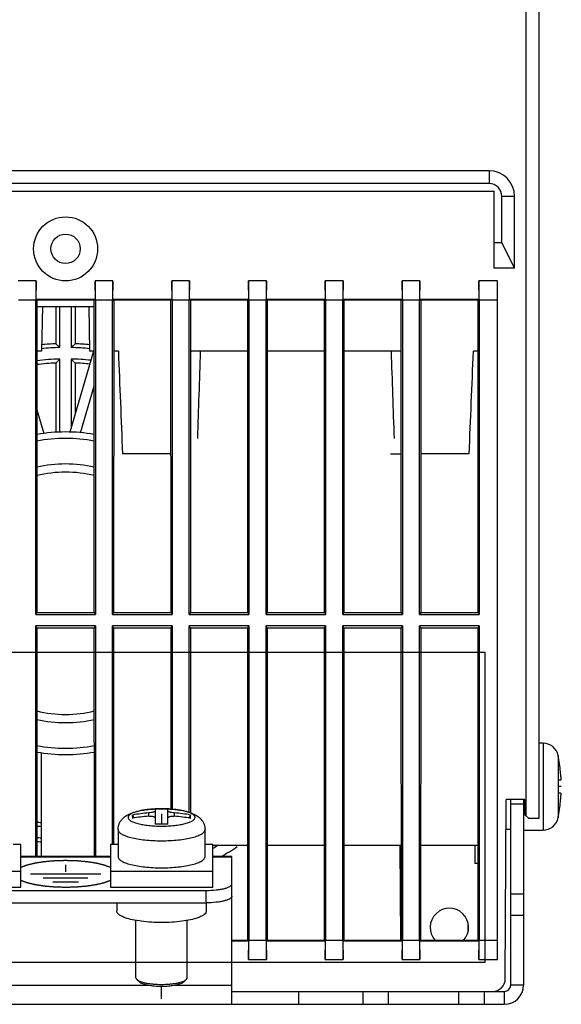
# Model space of a CAD drawing. Header units: millimetres. Extents: x 1117 to 38156, y -1945 to 7303.
# Tile 21 of 256: x 1274 to 1317, y 1126 to 1203. Entities that reach past the tile are written whole.
import ezdxf

# ---------------------------------------------------------------- set-up
doc = ezdxf.new("R2010")
doc.units = ezdxf.units.MM

msp = doc.modelspace()

# ---------------------------------------------------------------- linework, layer by layer
at = {"color": 7, "linetype": 'Continuous'}
for p, q in [((1314.059, 1140.321), (1314.059, 1217.921)), ((1315.059, 1204.321), (1315.059, 1140.121)), ((1311.159, 1190.721), (1244.959, 1190.721)), ((1311.159, 1190.721), (1311.159, 1189.721)), ((1311.159, 1189.721), (1244.959, 1189.721)), ((1244.559, 1189.121), (1311.559, 1189.121)), ((1311.559, 1183.121), (1311.559, 1189.121)), ((1313.159, 1188.721), (1312.159, 1188.721)), ((1312.159, 1185.121), (1312.159, 1188.721)), ((1313.159, 1183.121), (1313.159, 1188.721)), ((1311.559, 1185.121), (1312.159, 1185.121)), ((1313.159, 1183.121), (1312.159, 1185.121)), ((1313.159, 1183.121), (1311.559, 1183.121)), ((1275.757, 1182.121), (1274.361, 1182.121)), ((1275.757, 1182.121), (1275.73, 1180.621)), ((1275.757, 1180.673), (1275.757, 1182.121)), ((1281.757, 1182.121), (1280.361, 1182.121)), ((1280.388, 1180.621), (1280.361, 1182.121)), ((1280.361, 1182.121), (1280.361, 1180.673)), ((1281.757, 1182.121), (1281.73, 1180.621)), ((1281.757, 1180.673), (1281.757, 1182.121)), ((1287.757, 1182.121), (1286.361, 1182.121)), ((1286.388, 1180.621), (1286.361, 1182.121)), ((1286.361, 1182.121), (1286.361, 1180.673)), ((1287.757, 1182.121), (1287.73, 1180.621)), ((1287.757, 1180.673), (1287.757, 1182.121)), ((1293.757, 1182.121), (1292.361, 1182.121)), ((1292.388, 1180.621), (1292.361, 1182.121)), ((1292.361, 1182.121), (1292.361, 1180.673)), ((1293.757, 1182.121), (1293.73, 1180.621)), ((1293.757, 1180.673), (1293.757, 1182.121)), ((1299.757, 1182.121), (1298.361, 1182.121)), ((1298.388, 1180.621), (1298.361, 1182.121)), ((1298.361, 1182.121), (1298.361, 1180.673)), ((1299.757, 1182.121), (1299.73, 1180.621)), ((1299.757, 1180.673), (1299.757, 1182.121)), ((1305.757, 1182.121), (1304.361, 1182.121)), ((1304.388, 1180.621), (1304.361, 1182.121)), ((1304.361, 1182.121), (1304.361, 1180.673)), ((1305.757, 1182.121), (1305.73, 1180.621)), ((1305.757, 1180.673), (1305.757, 1182.121)), ((1311.809, 1182.121), (1310.361, 1182.121)), ((1310.388, 1180.621), (1310.361, 1182.121)), ((1310.361, 1182.121), (1310.361, 1180.673)), ((1311.809, 1129.121), (1311.809, 1182.121)), ((1275.73, 1180.621), (1274.388, 1180.621)), ((1275.73, 1156.063), (1275.73, 1180.621)), ((1280.361, 1180.673), (1275.757, 1180.673)), ((1275.757, 1180.673), (1275.821, 1180.608)), ((1275.821, 1180.608), (1275.816, 1156.234)), ((1280.297, 1180.608), (1275.821, 1180.608)), ((1280.361, 1180.673), (1280.297, 1180.608)), ((1280.302, 1156.234), (1280.297, 1180.608)), ((1281.73, 1180.621), (1280.388, 1180.621)), ((1280.388, 1180.621), (1280.388, 1156.063)), ((1281.73, 1156.063), (1281.73, 1180.621)), ((1286.361, 1180.673), (1281.757, 1180.673)), ((1281.757, 1180.673), (1281.821, 1180.608)), ((1281.821, 1180.608), (1281.816, 1156.234)), ((1286.297, 1180.608), (1281.821, 1180.608)), ((1286.361, 1180.673), (1286.297, 1180.608)), ((1286.302, 1156.234), (1286.297, 1180.608)), ((1287.73, 1180.621), (1286.388, 1180.621)), ((1286.388, 1180.621), (1286.388, 1156.063)), ((1287.73, 1156.063), (1287.73, 1180.621)), ((1292.361, 1180.673), (1287.757, 1180.673)), ((1287.757, 1180.673), (1287.821, 1180.608)), ((1287.821, 1180.608), (1287.816, 1156.234)), ((1292.297, 1180.608), (1287.821, 1180.608)), ((1292.361, 1180.673), (1292.297, 1180.608)), ((1292.302, 1156.234), (1292.297, 1180.608)), ((1293.73, 1180.621), (1292.388, 1180.621)), ((1292.388, 1180.621), (1292.388, 1156.063)), ((1293.73, 1156.063), (1293.73, 1180.621)), ((1298.361, 1180.673), (1293.757, 1180.673)), ((1293.757, 1180.673), (1293.821, 1180.609)), ((1293.821, 1180.609), (1293.816, 1156.234)), ((1298.361, 1180.673), (1298.297, 1180.609)), ((1298.302, 1156.234), (1298.297, 1180.609)), ((1299.73, 1180.621), (1298.388, 1180.621)), ((1298.388, 1180.621), (1298.388, 1156.063)), ((1299.73, 1156.063), (1299.73, 1180.621)), ((1304.361, 1180.673), (1299.757, 1180.673)), ((1299.757, 1180.673), (1299.821, 1180.608)), ((1299.821, 1180.608), (1299.816, 1156.234)), ((1304.297, 1180.608), (1299.821, 1180.608)), ((1304.361, 1180.673), (1304.297, 1180.608)), ((1304.302, 1156.234), (1304.297, 1180.608)), ((1305.73, 1180.621), (1304.388, 1180.621)), ((1304.388, 1180.621), (1304.388, 1156.063)), ((1305.73, 1156.063), (1305.73, 1180.621)), ((1310.361, 1180.673), (1305.757, 1180.673)), ((1305.757, 1180.673), (1305.821, 1180.608)), ((1305.821, 1180.608), (1305.816, 1156.234)), ((1310.297, 1180.608), (1305.821, 1180.608)), ((1310.361, 1180.673), (1310.297, 1180.608)), ((1310.302, 1156.234), (1310.297, 1180.608)), ((1311.809, 1180.621), (1310.388, 1180.621)), ((1310.388, 1180.621), (1310.388, 1156.063)), ((1275.821, 1180.121), (1280.297, 1180.121)), ((1276.248, 1180.121), (1276.187, 1176.621)), ((1277.309, 1180.121), (1277.309, 1177.206)), ((1277.613, 1176.911), (1277.613, 1180.121)), ((1278.505, 1180.121), (1278.505, 1176.911)), ((1278.809, 1180.121), (1278.809, 1177.206)), ((1279.87, 1180.121), (1279.931, 1176.621)), ((1276.187, 1176.621), (1275.82, 1176.621)), ((1280.246, 1176.621), (1278.4, 1170.316)), ((1280.298, 1176.621), (1279.931, 1176.621)), ((1282.183, 1176.621), (1281.82, 1176.621)), ((1292.298, 1176.621), (1287.84, 1176.621)), ((1298.298, 1176.621), (1293.82, 1176.621)), ((1304.278, 1176.621), (1299.82, 1176.621)), ((1310.298, 1176.621), (1309.935, 1176.621)), ((1277.613, 1170.286), (1277.613, 1176.019)), ((1278.505, 1176.019), (1278.505, 1170.673)), ((1277.309, 1175.705), (1277.309, 1170.279)), ((1278.809, 1175.705), (1278.809, 1171.711)), ((1279.232, 1170.266), (1280.298, 1173.909)), ((1275.819, 1172.06), (1276.365, 1170.206)), ((1286.299, 1168.621), (1282.509, 1168.621)), ((1303.463, 1168.621), (1304.299, 1168.621)), ((1309.609, 1168.621), (1305.819, 1168.621)), ((1275.816, 1156.234), (1275.73, 1156.063)), ((1275.73, 1156.063), (1280.388, 1156.063)), ((1275.816, 1156.234), (1280.302, 1156.234)), ((1280.302, 1156.234), (1280.388, 1156.063)), ((1281.816, 1156.234), (1281.73, 1156.063)), ((1281.73, 1156.063), (1286.388, 1156.063)), ((1281.816, 1156.234), (1286.302, 1156.234)), ((1286.302, 1156.234), (1286.388, 1156.063)), ((1287.816, 1156.234), (1287.73, 1156.063)), ((1287.73, 1156.063), (1292.388, 1156.063)), ((1287.816, 1156.234), (1292.302, 1156.234)), ((1292.302, 1156.234), (1292.388, 1156.063)), ((1293.816, 1156.234), (1293.73, 1156.063)), ((1293.73, 1156.063), (1298.388, 1156.063)), ((1293.816, 1156.234), (1298.302, 1156.234)), ((1298.302, 1156.234), (1298.388, 1156.063)), ((1299.816, 1156.234), (1299.73, 1156.063)), ((1299.73, 1156.063), (1304.388, 1156.063)), ((1299.816, 1156.234), (1304.302, 1156.234)), ((1304.302, 1156.234), (1304.388, 1156.063)), ((1305.816, 1156.234), (1305.73, 1156.063)), ((1305.73, 1156.063), (1310.388, 1156.063)), ((1305.816, 1156.234), (1310.302, 1156.234)), ((1310.302, 1156.234), (1310.388, 1156.063)), ((1280.388, 1155.178), (1275.73, 1155.178)), ((1275.816, 1155.008), (1275.73, 1155.178)), ((1275.73, 1137.166), (1275.73, 1155.178)), ((1280.303, 1155.008), (1280.388, 1155.178)), ((1280.388, 1155.178), (1280.388, 1137.166)), ((1286.388, 1155.178), (1281.73, 1155.178)), ((1281.816, 1155.008), (1281.73, 1155.178)), ((1281.73, 1138.1), (1281.73, 1155.178)), ((1286.303, 1155.008), (1286.388, 1155.178)), ((1286.388, 1155.178), (1286.388, 1140.855)), ((1292.388, 1155.178), (1287.73, 1155.178)), ((1287.816, 1155.008), (1287.73, 1155.178)), ((1287.73, 1140.609), (1287.73, 1155.178)), ((1292.303, 1155.008), (1292.388, 1155.178)), ((1292.388, 1155.178), (1292.388, 1130.621)), ((1298.388, 1155.178), (1293.73, 1155.178)), ((1293.816, 1155.008), (1293.73, 1155.178)), ((1293.73, 1130.621), (1293.73, 1155.178)), ((1298.303, 1155.008), (1298.388, 1155.178)), ((1298.388, 1155.178), (1298.388, 1130.621)), ((1304.388, 1155.178), (1299.73, 1155.178)), ((1299.816, 1155.008), (1299.73, 1155.178)), ((1299.73, 1130.621), (1299.73, 1155.178)), ((1304.303, 1155.008), (1304.388, 1155.178)), ((1304.388, 1155.178), (1304.388, 1130.621)), ((1310.388, 1155.178), (1305.73, 1155.178)), ((1305.816, 1155.008), (1305.73, 1155.178)), ((1305.73, 1130.621), (1305.73, 1155.178)), ((1310.303, 1155.008), (1310.388, 1155.178)), ((1310.388, 1155.178), (1310.388, 1130.621)), ((1275.816, 1155.008), (1275.811, 1137.166)), ((1280.303, 1155.008), (1275.816, 1155.008)), ((1280.307, 1137.166), (1280.303, 1155.008)), ((1281.816, 1155.008), (1281.812, 1138.1)), ((1286.303, 1155.008), (1281.816, 1155.008)), ((1286.306, 1140.862), (1286.303, 1155.008)), ((1287.816, 1155.008), (1287.812, 1140.582)), ((1292.303, 1155.008), (1287.816, 1155.008)), ((1292.308, 1130.622), (1292.303, 1155.008)), ((1293.816, 1155.008), (1293.81, 1130.622)), ((1298.303, 1155.008), (1293.816, 1155.008)), ((1298.308, 1130.622), (1298.303, 1155.008)), ((1299.816, 1155.008), (1299.81, 1130.622)), ((1304.303, 1155.008), (1299.816, 1155.008)), ((1304.308, 1130.622), (1304.303, 1155.008)), ((1305.816, 1155.008), (1305.81, 1130.622)), ((1310.303, 1155.008), (1305.816, 1155.008)), ((1310.308, 1130.622), (1310.303, 1155.008)), ((1245.275, 1153.111), (1310.844, 1153.111)), ((1310.844, 1128.921), (1310.844, 1153.111)), ((1315.383, 1146.021), (1315.059, 1146.021)), ((1315.383, 1146.021), (1315.383, 1139.221)), ((1276.159, 1145.265), (1276.159, 1137.166)), ((1316.557, 1145.065), (1316.557, 1140.176)), ((1316.592, 1144.895), (1316.582, 1144.89)), ((1316.757, 1143.121), (1316.582, 1143.121)), ((1316.757, 1142.121), (1316.582, 1142.121)), ((1316.809, 1142.621), (1316.59, 1142.621)), ((1312.429, 1127.615), (1312.502, 1141.621)), ((1313.959, 1141.621), (1312.502, 1141.621)), ((1312.859, 1127.121), (1312.859, 1141.621)), ((1312.859, 1141.285), (1313.859, 1141.285)), ((1313.859, 1141.621), (1313.859, 1127.121)), ((1313.959, 1140.421), (1313.959, 1141.621)), ((1284.559, 1140.314), (1284.559, 1140.573)), ((1285.059, 1140.862), (1285.059, 1139.687)), ((1285.559, 1140.494), (1285.559, 1139.694)), ((1286.059, 1139.687), (1286.059, 1140.862)), ((1286.559, 1140.573), (1286.559, 1140.314)), ((1283.43, 1140.17), (1283.29, 1140.404)), ((1287.828, 1140.404), (1287.687, 1140.168)), ((1313.959, 1140.421), (1314.259, 1140.121)), ((1315.059, 1140.121), (1314.259, 1140.121)), ((1316.582, 1140.352), (1316.592, 1140.346)), ((1282.159, 1139.272), (1282.159, 1137.161)), ((1288.959, 1137.161), (1288.959, 1139.272)), ((1312.859, 1139.271), (1312.49, 1139.271)), ((1313.859, 1139.221), (1315.383, 1139.221)), ((1274.559, 1138.1), (1273.959, 1138.1)), ((1274.559, 1134.774), (1274.559, 1138.1)), ((1282.159, 1138.1), (1281.559, 1138.1)), ((1281.559, 1138.1), (1281.559, 1134.774)), ((1289.559, 1138.1), (1288.959, 1138.1)), ((1289.559, 1134.774), (1289.559, 1138.1)), ((1292.306, 1138.021), (1289.559, 1138.021)), ((1298.306, 1138.021), (1293.812, 1138.021)), ((1304.306, 1138.021), (1299.812, 1138.021)), ((1304.258, 1130.621), (1304.219, 1138.021)), ((1310.306, 1138.021), (1305.812, 1138.021)), ((1310.059, 1138.021), (1310.059, 1136.621)), ((1281.559, 1137.166), (1274.559, 1137.166)), ((1281.559, 1137.115), (1274.559, 1137.115)), ((1291.059, 1137.166), (1289.559, 1137.166)), ((1291.059, 1137.115), (1289.559, 1137.115)), ((1291.059, 1135.032), (1291.059, 1137.166)), ((1310.307, 1136.621), (1310.059, 1136.621)), ((1266.559, 1136.029), (1274.559, 1136.029)), ((1275.309, 1135.809), (1280.809, 1135.809)), ((1278.059, 1136.524), (1278.059, 1135.969)), ((1281.559, 1136.029), (1289.559, 1136.029)), ((1276.309, 1135.498), (1279.809, 1135.498)), ((1277.059, 1135.188), (1279.059, 1135.188)), ((1266.559, 1134.774), (1274.559, 1134.774)), ((1267.059, 1134.515), (1289.059, 1134.515)), ((1281.559, 1134.774), (1289.559, 1134.774)), ((1289.059, 1133.549), (1289.059, 1134.515)), ((1291.059, 1125.621), (1291.059, 1135.032)), ((1267.059, 1133.549), (1289.059, 1133.549)), ((1282.059, 1133.549), (1282.059, 1132.911)), ((1289.059, 1133.549), (1289.059, 1132.911)), ((1313.859, 1134.214), (1312.859, 1134.214)), ((1283.559, 1127.695), (1283.559, 1132.171)), ((1287.559, 1127.695), (1287.559, 1132.171)), ((1313.859, 1132.55), (1312.859, 1132.55)), ((1309.519, 1131.39), (1309.519, 1131.851)), ((1291.059, 1130.622), (1292.308, 1130.622)), ((1291.059, 1130.568), (1292.361, 1130.568)), ((1292.361, 1130.568), (1292.308, 1130.622)), ((1292.361, 1129.121), (1292.388, 1130.621)), ((1292.361, 1130.568), (1292.361, 1129.121)), ((1292.388, 1130.621), (1293.73, 1130.621)), ((1293.73, 1130.621), (1293.757, 1129.121)), ((1293.757, 1130.568), (1293.81, 1130.622)), ((1293.757, 1130.568), (1298.361, 1130.568)), ((1293.757, 1129.121), (1293.757, 1130.568)), ((1293.81, 1130.622), (1298.308, 1130.622)), ((1298.361, 1130.568), (1298.308, 1130.622)), ((1298.361, 1129.121), (1298.388, 1130.621)), ((1298.361, 1130.568), (1298.361, 1129.121)), ((1298.388, 1130.621), (1299.73, 1130.621)), ((1299.73, 1130.621), (1299.757, 1129.121)), ((1299.757, 1130.568), (1299.81, 1130.622)), ((1299.757, 1130.568), (1304.361, 1130.568)), ((1299.757, 1129.121), (1299.757, 1130.568)), ((1299.81, 1130.622), (1304.308, 1130.622)), ((1304.361, 1130.568), (1304.308, 1130.622)), ((1304.361, 1129.121), (1304.388, 1130.621)), ((1304.361, 1130.568), (1304.361, 1129.121)), ((1304.388, 1130.621), (1305.73, 1130.621)), ((1305.73, 1130.621), (1305.757, 1129.121)), ((1305.757, 1130.568), (1305.81, 1130.622)), ((1305.757, 1130.568), (1310.361, 1130.568)), ((1305.757, 1129.121), (1305.757, 1130.568)), ((1305.81, 1130.622), (1310.308, 1130.622)), ((1310.361, 1130.568), (1310.308, 1130.622)), ((1310.361, 1129.121), (1310.388, 1130.621)), ((1310.361, 1130.568), (1310.361, 1129.121)), ((1310.388, 1130.621), (1311.809, 1130.621)), ((1245.275, 1128.921), (1310.844, 1128.921)), ((1292.361, 1129.121), (1293.757, 1129.121)), ((1298.361, 1129.121), (1299.757, 1129.121)), ((1304.361, 1129.121), (1305.757, 1129.121)), ((1310.361, 1129.121), (1311.809, 1129.121)), ((1283.825, 1127.377), (1283.632, 1127.556)), ((1287.293, 1127.377), (1287.486, 1127.556)), ((1271.588, 1127.121), (1284.53, 1127.121)), ((1285.559, 1126.053), (1285.559, 1127.036)), ((1286.588, 1127.121), (1291.059, 1127.121)), ((1291.059, 1126.621), (1312.359, 1126.621)), ((1296.255, 1126.621), (1296.255, 1125.621)), ((1301.309, 1125.621), (1301.309, 1126.621)), ((1303.309, 1125.621), (1303.309, 1126.621)), ((1308.809, 1125.621), (1308.809, 1126.621)), ((1310.809, 1125.621), (1310.809, 1126.621)), ((1312.359, 1125.621), (1312.359, 1126.621)), ((1313.859, 1127.121), (1312.859, 1127.121)), ((1243.759, 1125.621), (1312.359, 1125.621))]:
    msp.add_line(p, q, dxfattribs=at)
for radius in [2.5, 1.15]:
    msp.add_circle((1278.059, 1184.621), radius, dxfattribs=at)
for centre, radius, start, end in [((1311.159, 1188.721), 2, 0, 90), ((1311.159, 1188.721), 1, 0, 90), ((1278.059, 1157.721), 19.196, 91.33143, 95.6184), ((1278.059, 1157.815), 19.405, 92.21563, 95.52832), ((1238.767, 1137.151), 55.587, 45.66657, 46.10288), ((1317.351, 1137.151), 55.587, 133.89712, 134.33343), ((1278.059, 1157.721), 19.196, 84.3816, 88.66857), ((1278.059, 1157.809), 19.412, 84.47594, 87.78462), ((1278.059, 1157.721), 18.304, 91.39633, 97.04936), ((1313.763, 1140.738), 50.513, 135.69713, 136.19286), ((1242.355, 1140.738), 50.513, 43.80714, 44.30287), ((1278.059, 1157.721), 18.304, 83.8068, 88.60367), ((1278.06, 1157.638), 18.082, 92.38125, 97.13604), ((1278.059, 1157.65), 18.071, 84.00723, 87.61999), ((1278.059, 1157.721), 12.1, 79.29875, 100.70471), ((1278.059, 1157.721), 12.6, 79.74078, 100.25922), ((1278.059, 1157.721), 10.1, 77.15984, 102.83684), ((1278.059, 1157.721), 9.46, 76.25017, 103.75147), ((1278.059, 1157.721), 9.46, 256.22386, 283.77779), ((1278.059, 1157.721), 10.1, 257.134, 282.86268), ((1278.059, 1157.721), 12.1, 259.27268, 280.73079), ((1315.383, 1144.821), 1.2, 11.75363, 90), ((1278.059, 1157.721), 12.6, 259.71429, 280.28571), ((1304.809, 1142.621), 12, 10.92564, 11.75363), ((1304.809, 1142.621), 11.99, 4.78436, 10.90842), ((1310.861, 1143.127), 5.916, 3.69725, 4.78607), ((1311.341, 1143.159), 5.435, 3.38899, 3.68543), ((1303.494, 1142.621), 13.097, 357.81214, 2.18786), ((1311.897, 1143.191), 4.878, 2.3495, 3.39697), ((1312.691, 1143.226), 4.084, 2.09313, 2.31861), ((1304.809, 1142.621), 11.99, 349.09158, 355.21564), ((1310.925, 1142.11), 5.852, 355.2077, 356.25996), ((1311.306, 1142.084), 5.47, 356.26355, 356.57419), ((1311.885, 1142.051), 4.89, 356.55957, 357.37005), ((1312.427, 1142.026), 4.348, 357.37321, 357.73261), ((1313.346, 1141.992), 3.428, 357.68423, 358.94234), ((1313.95, 1141.98), 2.824, 358.96123, 359.17419), ((1285.557, 1128.221), 12.392, 94.62144, 100.54295), ((1285.502, 1131.908), 8.982, 93.96837, 94.94013), ((1285.533, 1131.45), 9.441, 92.89756, 93.96381), ((1285.547, 1131.18), 9.711, 92.14904, 92.89875), ((1285.559, 1130.715), 10.178, 87.33932, 92.82556), ((1285.559, 1129.126), 11.746, 87.56027, 92.43973), ((1285.556, 1130.933), 9.959, 90.96992, 92.14806), ((1285.559, 1130.783), 10.109, 89.31496, 90.97037), ((1285.561, 1130.919), 9.973, 88.1127, 89.31863), ((1285.569, 1131.15), 9.742, 87.10182, 88.11514), ((1285.573, 1131.065), 9.827, 87.15732, 87.32797), ((1285.585, 1131.448), 9.443, 86.34124, 87.10346), ((1285.614, 1131.884), 9.006, 85.19913, 86.34829), ((1285.693, 1132.76), 8.127, 82.95767, 85.23653), ((1285.561, 1128.221), 12.392, 79.45707, 85.37854), ((1285.788, 1133.547), 7.335, 82.17924, 82.94765), ((1278.063, 1157.826), 18.106, 262.8391, 263.94748), ((1285.557, 1127.963), 12.392, 94.62144, 100.54295), ((1285.559, 1123.66), 16.035, 88.21311, 91.78689), ((1285.561, 1127.962), 12.392, 79.45706, 85.37855), ((1315.383, 1140.421), 1.2, 270, 348.24637), ((1304.809, 1142.621), 12, 348.24637, 349.07436), ((1278.059, 1157.721), 18.304, 262.92461, 264.01568), ((1278.059, 1157.721), 19.196, 263.24945, 264.29037), ((1278.063, 1157.671), 19.451, 263.33375, 264.36628), ((1278.059, 1157.721), 23, 299.94707, 301.06831), ((1278.059, 1157.721), 23.9, 300.59397, 304.17233), ((1308.059, 1131.621), 1.5, 317.95155, 222.04845), ((1311.429, 1127.621), 1, 270, 359.7), ((1312.359, 1127.121), 1.5, 270, 0), ((1312.359, 1127.121), 0.5, 270, 0)]:
    msp.add_arc(centre, radius, start, end, dxfattribs=at)
for centre, major_axis, ratio, start_param, end_param in [((1296.059, 1180.189), (16.19, 0), 0.026186, 1.432119, 1.709474), ((1292.14, 1206.057), (-11.782, 317.541), 0.034894, -4.620849, -4.595514), ((1299.978, 1206.057), (11.782, 317.541), 0.034894, -4.61826, -4.61644), ((1299.706, 1198.722), (10.965, 295.517), 0.034894, -4.636236, -4.613139), ((1292.412, 1198.722), (-10.965, 295.517), 0.034894, -1.670046, -1.646949), ((1292.14, 1206.057), (-11.782, 317.541), 0.034894, -1.666746, -1.664926), ((1299.978, 1206.057), (11.782, 317.541), 0.034894, -1.687671, -1.662336)]:
    msp.add_ellipse(centre, major_axis=major_axis, ratio=ratio, start_param=start_param, end_param=end_param, dxfattribs=at)
for points, knots in [([(1316.772, 1143.375), (1316.773, 1143.34), (1316.775, 1143.278), (1316.774, 1143.206), (1316.771, 1143.165), (1316.768, 1143.148), (1316.767, 1143.139), (1316.765, 1143.131), (1316.762, 1143.125), (1316.759, 1143.121), (1316.757, 1143.121)], [0, 0, 0, 0, 0.408417, 0.722207, 0.836789, 0.882684, 0.920804, 0.951158, 0.973922, 1, 1, 1, 1]), ([(1316.757, 1142.121), (1316.759, 1142.121), (1316.761, 1142.118), (1316.763, 1142.114), (1316.766, 1142.106), (1316.769, 1142.092), (1316.772, 1142.061), (1316.774, 1142.01), (1316.774, 1141.965), (1316.774, 1141.939)], [0, 0, 0, 0, 0.028522, 0.051426, 0.081435, 0.163767, 0.276074, 0.586631, 1, 1, 1, 1]), ([(1282.159, 1139.272), (1282.159, 1139.352), (1282.176, 1139.512), (1282.249, 1139.739), (1282.361, 1139.942), (1282.545, 1140.168), (1282.768, 1140.34), (1283.008, 1140.468), (1283.259, 1140.577), (1283.603, 1140.684), (1284.052, 1140.779), (1284.542, 1140.846), (1284.882, 1140.872), (1285.057, 1140.881)], [0, 0, 0, 0, 0.066131, 0.13128, 0.194764, 0.255671, 0.369301, 0.423993, 0.479012, 0.594067, 0.7195, 0.855631, 1, 1, 1, 1]), ([(1284.729, 1140.857), (1284.603, 1140.846), (1284.362, 1140.82), (1284.017, 1140.765), (1283.71, 1140.698), (1283.447, 1140.619), (1283.261, 1140.543), (1283.14, 1140.475), (1283.069, 1140.426), (1283.013, 1140.375), (1282.972, 1140.323), (1282.947, 1140.269), (1282.941, 1140.232), (1282.941, 1140.214)], [0, 0, 0, 0, 0.190328, 0.367021, 0.526318, 0.665082, 0.781061, 0.830204, 0.873493, 0.911244, 0.944091, 0.973125, 1, 1, 1, 1]), ([(1285.059, 1140.702), (1285.059, 1140.695), (1285.051, 1140.684), (1285.037, 1140.674), (1285.02, 1140.664), (1284.999, 1140.655), (1284.963, 1140.641), (1284.909, 1140.625), (1284.834, 1140.609), (1284.716, 1140.588), (1284.623, 1140.578), (1284.559, 1140.573)], [0, 0, 0, 0, 0.038804, 0.067578, 0.103745, 0.147441, 0.19856, 0.321625, 0.469063, 0.635447, 1, 1, 1, 1]), ([(1286.559, 1140.573), (1286.495, 1140.578), (1286.402, 1140.588), (1286.284, 1140.609), (1286.209, 1140.625), (1286.155, 1140.641), (1286.119, 1140.655), (1286.098, 1140.664), (1286.081, 1140.674), (1286.067, 1140.684), (1286.059, 1140.695), (1286.059, 1140.702)], [0, 0, 0, 0, 0.364678, 0.531073, 0.678456, 0.801484, 0.852591, 0.896282, 0.932425, 0.961194, 1, 1, 1, 1]), ([(1286.061, 1140.881), (1286.236, 1140.872), (1286.577, 1140.846), (1287.066, 1140.779), (1287.515, 1140.684), (1287.922, 1140.557), (1288.233, 1140.411), (1288.458, 1140.257), (1288.617, 1140.115), (1288.757, 1139.942), (1288.87, 1139.739), (1288.942, 1139.512), (1288.959, 1139.352), (1288.959, 1139.272)], [0, 0, 0, 0, 0.144374, 0.280505, 0.405937, 0.520984, 0.630577, 0.686345, 0.744423, 0.805286, 0.868727, 0.933898, 1, 1, 1, 1]), ([(1288.177, 1140.214), (1288.177, 1140.23), (1288.173, 1140.262), (1288.154, 1140.308), (1288.123, 1140.354), (1288.063, 1140.417), (1287.956, 1140.492), (1287.793, 1140.571), (1287.591, 1140.645), (1287.351, 1140.711), (1287.079, 1140.769), (1286.887, 1140.799), (1286.786, 1140.813)], [0, 0, 0, 0, 0.029116, 0.060026, 0.094174, 0.1326, 0.224582, 0.338665, 0.474891, 0.632, 0.807918, 1, 1, 1, 1]), ([(1282.941, 1140.214), (1282.941, 1140.192), (1282.951, 1140.144), (1282.991, 1140.076), (1283.056, 1140.012), (1283.144, 1139.95), (1283.255, 1139.89), (1283.387, 1139.834), (1283.54, 1139.781), (1283.78, 1139.713), (1284.121, 1139.643), (1284.568, 1139.583), (1285.054, 1139.545), (1285.559, 1139.532), (1286.064, 1139.545), (1286.55, 1139.583), (1286.998, 1139.643), (1287.338, 1139.713), (1287.578, 1139.781), (1287.731, 1139.834), (1287.863, 1139.89), (1287.974, 1139.95), (1288.062, 1140.012), (1288.127, 1140.076), (1288.167, 1140.144), (1288.177, 1140.192), (1288.177, 1140.214)], [0, 0, 0, 0, 0.011996, 0.025458, 0.041393, 0.060355, 0.082583, 0.108122, 0.136897, 0.168749, 0.240745, 0.321856, 0.409305, 0.5, 0.590695, 0.678144, 0.759255, 0.831251, 0.863103, 0.891878, 0.917417, 0.939645, 0.958607, 0.974542, 0.988004, 1, 1, 1, 1]), ([(1283.285, 1140.284), (1283.285, 1140.294), (1283.285, 1140.334), (1283.287, 1140.374), (1283.29, 1140.404)], [0, 0, 0, 0, 0.264151, 1, 1, 1, 1]), ([(1283.285, 1140.284), (1283.285, 1140.273), (1283.285, 1140.226), (1283.288, 1140.18), (1283.29, 1140.145)], [0, 0, 0, 0, 0.237389, 1, 1, 1, 1]), ([(1284.559, 1140.314), (1284.591, 1140.316), (1284.655, 1140.319), (1284.748, 1140.318), (1284.834, 1140.309), (1284.909, 1140.295), (1284.971, 1140.275), (1285.013, 1140.253), (1285.037, 1140.233), (1285.05, 1140.218), (1285.057, 1140.201), (1285.059, 1140.19), (1285.059, 1140.184)], [0, 0, 0, 0, 0.177551, 0.348318, 0.506616, 0.647414, 0.766854, 0.863071, 0.902908, 0.938048, 0.969796, 1, 1, 1, 1]), ([(1286.059, 1140.184), (1286.059, 1140.19), (1286.061, 1140.201), (1286.068, 1140.218), (1286.081, 1140.233), (1286.105, 1140.253), (1286.147, 1140.275), (1286.209, 1140.295), (1286.284, 1140.309), (1286.37, 1140.318), (1286.463, 1140.319), (1286.527, 1140.316), (1286.559, 1140.314)], [0, 0, 0, 0, 0.030205, 0.061957, 0.0971, 0.136938, 0.233159, 0.3526, 0.493394, 0.651689, 0.822451, 1, 1, 1, 1]), ([(1287.833, 1140.284), (1287.833, 1140.294), (1287.833, 1140.334), (1287.831, 1140.374), (1287.828, 1140.404)], [0, 0, 0, 0, 0.264151, 1, 1, 1, 1]), ([(1287.828, 1140.145), (1287.829, 1140.157), (1287.832, 1140.203), (1287.833, 1140.249), (1287.833, 1140.284)], [0, 0, 0, 0, 0.262709, 1, 1, 1, 1]), ([(1282.159, 1139.272), (1282.159, 1139.242), (1282.172, 1139.18), (1282.225, 1139.092), (1282.309, 1139.009), (1282.423, 1138.928), (1282.567, 1138.851), (1282.739, 1138.778), (1282.937, 1138.709), (1283.249, 1138.621), (1283.691, 1138.53), (1284.273, 1138.451), (1284.903, 1138.403), (1285.559, 1138.386), (1286.215, 1138.403), (1286.845, 1138.451), (1287.427, 1138.53), (1287.869, 1138.621), (1288.181, 1138.709), (1288.379, 1138.778), (1288.551, 1138.851), (1288.695, 1138.928), (1288.809, 1139.009), (1288.893, 1139.092), (1288.946, 1139.18), (1288.959, 1139.242), (1288.959, 1139.272)], [0, 0, 0, 0, 0.011997, 0.025458, 0.041393, 0.060355, 0.082583, 0.108123, 0.136897, 0.16875, 0.240745, 0.321856, 0.409305, 0.5, 0.590695, 0.678144, 0.759255, 0.83125, 0.863103, 0.891877, 0.917417, 0.939645, 0.958607, 0.974542, 0.988003, 1, 1, 1, 1]), ([(1281.564, 1136.308), (1281.539, 1136.317), (1281.488, 1136.336), (1281.412, 1136.364), (1281.336, 1136.392), (1281.273, 1136.416), (1281.222, 1136.435), (1281.184, 1136.449), (1281.146, 1136.463), (1281.118, 1136.473), (1281.099, 1136.48), (1281.091, 1136.483), (1281.084, 1136.486), (1281.078, 1136.488), (1281.068, 1136.49), (1281.056, 1136.493), (1281.04, 1136.497), (1281.019, 1136.502), (1280.995, 1136.508), (1280.963, 1136.516), (1280.922, 1136.526), (1280.874, 1136.537), (1280.809, 1136.553), (1280.728, 1136.572), (1280.646, 1136.592), (1280.582, 1136.607), (1280.541, 1136.617), (1280.509, 1136.625), (1280.488, 1136.63), (1280.472, 1136.634), (1280.456, 1136.638), (1280.432, 1136.641), (1280.404, 1136.646), (1280.366, 1136.652), (1280.318, 1136.659), (1280.261, 1136.668), (1280.185, 1136.679), (1280.09, 1136.694), (1279.994, 1136.709), (1279.918, 1136.72), (1279.861, 1136.729), (1279.814, 1136.736), (1279.776, 1136.742), (1279.747, 1136.747), (1279.723, 1136.75), (1279.702, 1136.752), (1279.681, 1136.754), (1279.655, 1136.756), (1279.592, 1136.762), (1279.497, 1136.77), (1279.371, 1136.781), (1279.245, 1136.792), (1279.141, 1136.801), (1279.057, 1136.808), (1279.004, 1136.813), (1278.962, 1136.816), (1278.92, 1136.82), (1278.865, 1136.821), (1278.799, 1136.823), (1278.711, 1136.826), (1278.601, 1136.829), (1278.469, 1136.833), (1278.359, 1136.836), (1278.271, 1136.838), (1278.205, 1136.84), (1278.15, 1136.842), (1278.112, 1136.843), (1278.089, 1136.844), (1278.073, 1136.844), (1278.056, 1136.844), (1278.034, 1136.843), (1277.995, 1136.842), (1277.939, 1136.841), (1277.872, 1136.839), (1277.782, 1136.836), (1277.67, 1136.833), (1277.558, 1136.83), (1277.469, 1136.828), (1277.402, 1136.826), (1277.335, 1136.824), (1277.279, 1136.823), (1277.24, 1136.821), (1277.217, 1136.821), (1277.196, 1136.819), (1277.17, 1136.817), (1277.128, 1136.813), (1277.075, 1136.809), (1276.991, 1136.802), (1276.886, 1136.793), (1276.76, 1136.782), (1276.634, 1136.771), (1276.539, 1136.763), (1276.476, 1136.758), (1276.45, 1136.755), (1276.429, 1136.754), (1276.407, 1136.752), (1276.384, 1136.748), (1276.355, 1136.744), (1276.317, 1136.738), (1276.269, 1136.731), (1276.212, 1136.722), (1276.136, 1136.71), (1276.04, 1136.696), (1275.945, 1136.681), (1275.869, 1136.67), (1275.811, 1136.661), (1275.764, 1136.654), (1275.726, 1136.648), (1275.697, 1136.643), (1275.673, 1136.64), (1275.657, 1136.636), (1275.641, 1136.632), (1275.62, 1136.627), (1275.588, 1136.619), (1275.547, 1136.61), (1275.482, 1136.594), (1275.401, 1136.575), (1275.303, 1136.551), (1275.222, 1136.532), (1275.165, 1136.518), (1275.132, 1136.511), (1275.108, 1136.505), (1275.088, 1136.5), (1275.071, 1136.496), (1275.059, 1136.493), (1275.049, 1136.491), (1275.043, 1136.488), (1275.036, 1136.486), (1275.028, 1136.483), (1275.009, 1136.476), (1274.98, 1136.465), (1274.941, 1136.451), (1274.902, 1136.436), (1274.851, 1136.417), (1274.786, 1136.393), (1274.709, 1136.365), (1274.631, 1136.336), (1274.58, 1136.317), (1274.554, 1136.308)], [0, 0, 0, 0, 0.015625, 0.03125, 0.046875, 0.0625, 0.070312, 0.078125, 0.085938, 0.09375, 0.095703, 0.097656, 0.098633, 0.099609, 0.101562, 0.103516, 0.105469, 0.109375, 0.113281, 0.117188, 0.125, 0.132812, 0.140625, 0.15625, 0.171875, 0.179688, 0.1875, 0.191406, 0.195312, 0.197266, 0.199219, 0.203125, 0.207031, 0.210938, 0.21875, 0.226562, 0.234375, 0.25, 0.265625, 0.273438, 0.28125, 0.289062, 0.292969, 0.296875, 0.300781, 0.302734, 0.304688, 0.308594, 0.3125, 0.328125, 0.34375, 0.359375, 0.375, 0.382812, 0.390625, 0.394531, 0.398438, 0.40625, 0.414062, 0.421875, 0.4375, 0.453125, 0.46875, 0.476562, 0.484375, 0.492188, 0.496094, 0.498047, 0.5, 0.501953, 0.503906, 0.507812, 0.515625, 0.523438, 0.53125, 0.546875, 0.5625, 0.570312, 0.578125, 0.585938, 0.59375, 0.597656, 0.599609, 0.601562, 0.605469, 0.609375, 0.617188, 0.625, 0.640625, 0.65625, 0.671875, 0.6875, 0.691406, 0.695312, 0.697266, 0.699219, 0.703125, 0.707031, 0.710938, 0.71875, 0.726562, 0.734375, 0.75, 0.765625, 0.773438, 0.78125, 0.789062, 0.792969, 0.796875, 0.800781, 0.802734, 0.804688, 0.808594, 0.8125, 0.820312, 0.828125, 0.84375, 0.859375, 0.875, 0.882812, 0.886719, 0.890625, 0.894531, 0.896484, 0.898438, 0.900391, 0.901367, 0.902344, 0.904297, 0.90625, 0.914062, 0.921875, 0.929688, 0.9375, 0.953125, 0.96875, 0.984375, 1, 1, 1, 1]), ([(1282.159, 1137.161), (1282.159, 1137.132), (1282.172, 1137.069), (1282.225, 1136.982), (1282.309, 1136.898), (1282.423, 1136.818), (1282.567, 1136.74), (1282.739, 1136.667), (1282.937, 1136.599), (1283.249, 1136.511), (1283.691, 1136.419), (1284.273, 1136.341), (1284.903, 1136.292), (1285.559, 1136.276), (1286.215, 1136.292), (1286.845, 1136.341), (1287.427, 1136.419), (1287.869, 1136.511), (1288.181, 1136.599), (1288.379, 1136.667), (1288.551, 1136.74), (1288.695, 1136.818), (1288.809, 1136.898), (1288.893, 1136.982), (1288.946, 1137.069), (1288.959, 1137.132), (1288.959, 1137.161)], [0, 0, 0, 0, 0.011997, 0.025458, 0.041393, 0.060355, 0.082583, 0.108123, 0.136897, 0.168749, 0.240744, 0.321856, 0.409305, 0.5, 0.590695, 0.678144, 0.759256, 0.831251, 0.863103, 0.891877, 0.917417, 0.939645, 0.958607, 0.974542, 0.988003, 1, 1, 1, 1]), ([(1274.559, 1135.308), (1274.584, 1135.298), (1274.635, 1135.28), (1274.711, 1135.251), (1274.788, 1135.223), (1274.851, 1135.2), (1274.902, 1135.181), (1274.94, 1135.167), (1274.978, 1135.153), (1275.007, 1135.142), (1275.026, 1135.135), (1275.034, 1135.132), (1275.04, 1135.13), (1275.046, 1135.128), (1275.057, 1135.125), (1275.069, 1135.122), (1275.085, 1135.118), (1275.106, 1135.114), (1275.13, 1135.108), (1275.162, 1135.1), (1275.203, 1135.09), (1275.252, 1135.079), (1275.317, 1135.063), (1275.398, 1135.044), (1275.479, 1135.024), (1275.545, 1135.009), (1275.585, 1134.999), (1275.618, 1134.991), (1275.638, 1134.986), (1275.654, 1134.982), (1275.67, 1134.978), (1275.694, 1134.975), (1275.723, 1134.97), (1275.761, 1134.965), (1275.809, 1134.957), (1275.866, 1134.949), (1275.942, 1134.937), (1276.037, 1134.922), (1276.133, 1134.908), (1276.209, 1134.896), (1276.266, 1134.887), (1276.314, 1134.88), (1276.352, 1134.874), (1276.381, 1134.87), (1276.404, 1134.866), (1276.426, 1134.865), (1276.446, 1134.863), (1276.473, 1134.86), (1276.536, 1134.855), (1276.63, 1134.847), (1276.756, 1134.836), (1276.883, 1134.825), (1276.988, 1134.816), (1277.072, 1134.809), (1277.124, 1134.805), (1277.166, 1134.801), (1277.208, 1134.797), (1277.263, 1134.796), (1277.329, 1134.794), (1277.417, 1134.791), (1277.527, 1134.788), (1277.659, 1134.785), (1277.769, 1134.782), (1277.857, 1134.779), (1277.923, 1134.777), (1277.978, 1134.776), (1278.017, 1134.775), (1278.039, 1134.774), (1278.056, 1134.773), (1278.072, 1134.774), (1278.094, 1134.775), (1278.133, 1134.776), (1278.188, 1134.777), (1278.254, 1134.779), (1278.342, 1134.781), (1278.452, 1134.784), (1278.584, 1134.788), (1278.694, 1134.791), (1278.782, 1134.794), (1278.848, 1134.795), (1278.903, 1134.797), (1278.945, 1134.801), (1278.987, 1134.804), (1279.04, 1134.809), (1279.124, 1134.816), (1279.229, 1134.825), (1279.355, 1134.836), (1279.481, 1134.846), (1279.576, 1134.854), (1279.639, 1134.86), (1279.665, 1134.862), (1279.686, 1134.864), (1279.708, 1134.865), (1279.731, 1134.869), (1279.76, 1134.874), (1279.798, 1134.879), (1279.846, 1134.887), (1279.903, 1134.895), (1279.979, 1134.907), (1280.075, 1134.921), (1280.17, 1134.936), (1280.246, 1134.948), (1280.304, 1134.956), (1280.351, 1134.964), (1280.39, 1134.969), (1280.418, 1134.974), (1280.442, 1134.977), (1280.458, 1134.981), (1280.475, 1134.985), (1280.495, 1134.99), (1280.527, 1134.998), (1280.568, 1135.007), (1280.633, 1135.023), (1280.715, 1135.042), (1280.812, 1135.066), (1280.894, 1135.085), (1280.951, 1135.099), (1280.983, 1135.106), (1281.008, 1135.112), (1281.028, 1135.117), (1281.044, 1135.121), (1281.057, 1135.124), (1281.067, 1135.126), (1281.073, 1135.129), (1281.08, 1135.131), (1281.088, 1135.134), (1281.107, 1135.141), (1281.136, 1135.152), (1281.174, 1135.166), (1281.213, 1135.18), (1281.264, 1135.199), (1281.328, 1135.223), (1281.405, 1135.251), (1281.482, 1135.279), (1281.534, 1135.298), (1281.559, 1135.308)], [0, 0, 0, 0, 0.015625, 0.03125, 0.046875, 0.0625, 0.070312, 0.078125, 0.085938, 0.09375, 0.095703, 0.097656, 0.098633, 0.099609, 0.101562, 0.103516, 0.105469, 0.109375, 0.113281, 0.117188, 0.125, 0.132812, 0.140625, 0.15625, 0.171875, 0.179688, 0.1875, 0.191406, 0.195312, 0.197266, 0.199219, 0.203125, 0.207031, 0.210938, 0.21875, 0.226562, 0.234375, 0.25, 0.265625, 0.273438, 0.28125, 0.289062, 0.292969, 0.296875, 0.300781, 0.302734, 0.304688, 0.308594, 0.3125, 0.328125, 0.34375, 0.359375, 0.375, 0.382812, 0.390625, 0.394531, 0.398438, 0.40625, 0.414062, 0.421875, 0.4375, 0.453125, 0.46875, 0.476562, 0.484375, 0.492188, 0.496094, 0.498047, 0.5, 0.501953, 0.503906, 0.507812, 0.515625, 0.523438, 0.53125, 0.546875, 0.5625, 0.578125, 0.585938, 0.59375, 0.601562, 0.605469, 0.609375, 0.617188, 0.625, 0.640625, 0.65625, 0.671875, 0.6875, 0.691406, 0.695312, 0.697266, 0.699219, 0.703125, 0.707031, 0.710938, 0.71875, 0.726562, 0.734375, 0.75, 0.765625, 0.773438, 0.78125, 0.789062, 0.792969, 0.796875, 0.800781, 0.802734, 0.804688, 0.808594, 0.8125, 0.820312, 0.828125, 0.84375, 0.859375, 0.875, 0.882812, 0.886719, 0.890625, 0.894531, 0.896484, 0.898438, 0.900391, 0.901367, 0.902344, 0.904297, 0.90625, 0.914062, 0.921875, 0.929688, 0.9375, 0.953125, 0.96875, 0.984375, 1, 1, 1, 1]), ([(1289.059, 1134.515), (1289.315, 1134.515), (1289.687, 1134.532), (1290.158, 1134.596), (1290.458, 1134.658), (1290.708, 1134.735), (1290.918, 1134.827), (1291.059, 1134.949), (1291.059, 1135.032)], [0, 0, 0, 0, 0.357952, 0.520941, 0.665598, 0.787419, 0.883309, 1, 1, 1, 1]), ([(1291.059, 1134.066), (1291.059, 1133.983), (1290.918, 1133.861), (1290.708, 1133.769), (1290.458, 1133.692), (1290.158, 1133.63), (1289.687, 1133.566), (1289.315, 1133.549), (1289.059, 1133.549)], [0, 0, 0, 0, 0.116691, 0.212581, 0.334402, 0.479059, 0.642048, 1, 1, 1, 1]), ([(1282.727, 1132.379), (1282.63, 1132.413), (1282.456, 1132.484), (1282.241, 1132.612), (1282.099, 1132.75), (1282.059, 1132.862), (1282.059, 1132.911)], [0, 0, 0, 0, 0.347602, 0.624328, 0.834845, 1, 1, 1, 1]), ([(1289.059, 1132.911), (1289.059, 1132.862), (1289.019, 1132.75), (1288.877, 1132.612), (1288.662, 1132.484), (1288.488, 1132.413), (1288.391, 1132.379)], [0, 0, 0, 0, 0.165155, 0.375672, 0.652398, 1, 1, 1, 1]), ([(1288.391, 1132.379), (1288.208, 1132.314), (1287.797, 1132.204), (1286.854, 1132.047), (1285.559, 1131.976), (1284.265, 1132.047), (1283.321, 1132.204), (1282.91, 1132.314), (1282.727, 1132.379)], [0, 0, 0, 0, 0.101178, 0.222287, 0.5, 0.777713, 0.898822, 1, 1, 1, 1]), ([(1283.559, 1127.695), (1283.559, 1127.683), (1283.562, 1127.659), (1283.577, 1127.623), (1283.6, 1127.588), (1283.621, 1127.567), (1283.632, 1127.556)], [0, 0, 0, 0, 0.219624, 0.45263, 0.710095, 1, 1, 1, 1]), ([(1283.632, 1127.556), (1283.648, 1127.542), (1283.684, 1127.513), (1283.773, 1127.459), (1283.915, 1127.397), (1284.118, 1127.333), (1284.358, 1127.278), (1284.63, 1127.234), (1285.033, 1127.19), (1285.346, 1127.177), (1285.559, 1127.177)], [0, 0, 0, 0, 0.032097, 0.06893, 0.157208, 0.264535, 0.389126, 0.528365, 0.679029, 1, 1, 1, 1]), ([(1283.825, 1127.377), (1283.855, 1127.349), (1283.934, 1127.297), (1284.079, 1127.233), (1284.262, 1127.176), (1284.478, 1127.127), (1284.723, 1127.087), (1285.085, 1127.047), (1285.367, 1127.036), (1285.559, 1127.036)], [0, 0, 0, 0, 0.068809, 0.157088, 0.26442, 0.389025, 0.528285, 0.678969, 1, 1, 1, 1]), ([(1285.559, 1127.177), (1285.772, 1127.177), (1286.085, 1127.19), (1286.488, 1127.234), (1286.76, 1127.278), (1287, 1127.333), (1287.203, 1127.397), (1287.345, 1127.459), (1287.434, 1127.513), (1287.47, 1127.542), (1287.486, 1127.556)], [0, 0, 0, 0, 0.320971, 0.471635, 0.610874, 0.735465, 0.842792, 0.93107, 0.967903, 1, 1, 1, 1]), ([(1285.559, 1127.036), (1285.751, 1127.036), (1286.033, 1127.047), (1286.396, 1127.087), (1286.64, 1127.127), (1286.856, 1127.176), (1287.039, 1127.233), (1287.184, 1127.297), (1287.263, 1127.349), (1287.293, 1127.377)], [0, 0, 0, 0, 0.321031, 0.471715, 0.610975, 0.73558, 0.842912, 0.931191, 1, 1, 1, 1]), ([(1287.486, 1127.556), (1287.497, 1127.567), (1287.518, 1127.588), (1287.541, 1127.623), (1287.556, 1127.659), (1287.559, 1127.683), (1287.559, 1127.695)], [0, 0, 0, 0, 0.289905, 0.54737, 0.780376, 1, 1, 1, 1])]:
    msp.add_open_spline(points, degree=3, knots=knots, dxfattribs=at)

doc.saveas('drawing.dxf')
